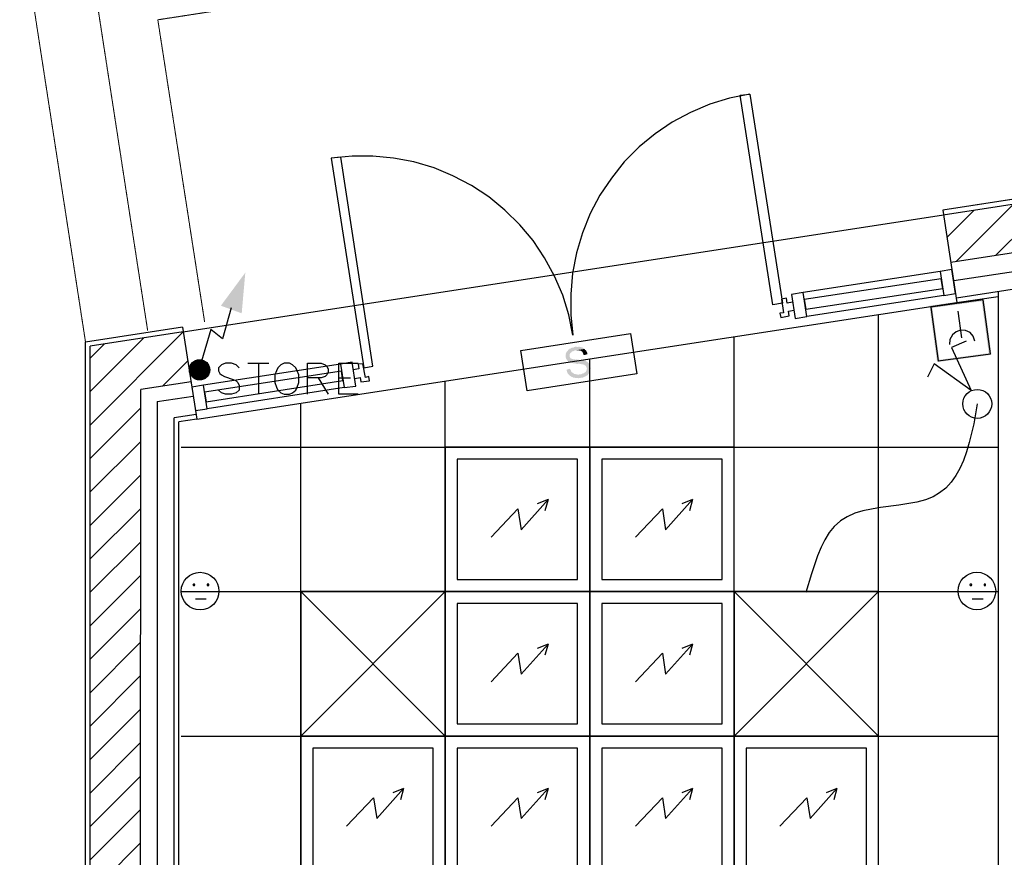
# Model space of a CAD drawing. Header units: millimetres. Extents: x 483 to 46833, y 1207 to 25488.
# Tile 4 of 19: x 483 to 4573, y 15344 to 18823. Entities that reach past the tile are written whole.
import ezdxf

# ---------------------------------------------------------------- set-up
doc = ezdxf.new("R2010")
doc.units = ezdxf.units.MM
doc.linetypes.add('PDF_IMPORT', pattern=[1, 0.8, -0.2])
for name, color, linetype in [('Chauffage', 1, 'Continuous'), ('Fond de plan', 7, 'Continuous'), ('Interrupteurs & Prises', 6, 'Continuous'), ('Luminaires', 40, 'Continuous'), ('Ossature FP', 7, 'Continuous'), ('Petites forces', 92, 'Continuous'), ('SSI', 5, 'Continuous')]:
    doc.layers.add(name, color=color, linetype=linetype)
doc.linetypes.add('ISOLATION', pattern='A,0.00254,-2.54,[134,ltypeshp.shx,S=2.54,R=0,X=-2.54,Y=0],-5.08,[134,ltypeshp.shx,S=2.54,R=180,X=2.54,Y=0],-2.54', length=10.16254)

# ---------------------------------------------------------------- blocks, each defined once
blk = doc.blocks.new('Dalle led 60x60')
at = {"layer": 'Luminaires'}
for p, q in [((-300, 300), (300, -300)), ((300, 300), (-300, -300))]:
    blk.add_line(p, q, dxfattribs=at)
blk.add_lwpolyline([(-300, -300), (300, -300), (300, 300), (-300, 300)], close=True, dxfattribs=at)
blk = doc.blocks.new('Plafond rayonnant')
at = {"layer": 'Chauffage'}
for points in [[(0, -600), (600, -600), (600, 0), (0, 0)], [(50, -550), (550, -550), (550, -50), (50, -50)]]:
    blk.add_lwpolyline(points, close=True, dxfattribs=at)
at = {"layer": 'Chauffage', "lineweight": -3}
for points in [[(190.4, -374.7), (302.1, -256.3), (315.4, -343), (427.1, -218), (382.2, -236.3)], [(427.1, -218), (413.9, -264.7)]]:
    blk.add_lwpolyline(points, dxfattribs=at)
blk = doc.blocks.new('Interrupteur VV')
at = {"layer": 'Interrupteurs & Prises', "lineweight": -3}
blk.add_lwpolyline([(-45.9, 261.1), (-106.8, 233.6), (-24.7, 56.1), (-178.7, 166), (-206.5, 111.1)], dxfattribs=at)
blk.add_circle((0, 0), 60.1, dxfattribs=at)
blk = doc.blocks.new('PC 10 16A 2P +T')
at = {"layer": 'Interrupteurs & Prises', "lineweight": -3}
for points in [[(-29.6, 24.8), (-27.4, 22.7), (-23, 22.7), (-21.2, 24.8), (-23, 29), (-27.4, 29)], [(29.5, 24.8), (29.5, 22.7), (36.2, 22.7), (36.2, 29), (29.5, 29)]]:
    blk.add_lwpolyline(points, close=True, dxfattribs=at)
blk.add_lwpolyline([(-19, -32.2), (25.6, -32.2)], dxfattribs=at)
blk.add_circle((0, 0), 78.1, dxfattribs=at)
blk = doc.blocks.new('Alimentation store')
at = {"layer": 'Petites forces', "lineweight": -3}
for points in [[(130.8, 257.9), (94.6, 129.1), (46.1, 167.1), (8.1, 36.1)], [(-42.6, 0.2), (-0.3, 40.3), (-42.6, 0.2)], [(-42.6, -2), (2, 40.3), (-42.6, -4.1)], [(-40.4, 10.7), (-10.8, 40.3)], [(-40.4, 8.6), (-8.6, 40.3), (-40.4, 6.5), (-6.4, 40.3)], [(-40.4, 4.4), (-4.7, 40.3), (-40.4, 2.3), (-2.5, 40.3)], [(-40.4, -4.1), (4.2, 40.3)], [(-40.4, -6.2), (5.9, 40.3), (-40.4, -6.2)], [(-40.4, -8.3), (8.1, 40.3), (-40.4, -8.3)], [(-40.4, -10.4), (10.3, 40.3), (-40.4, -10.4)], [(10.3, 40.3), (-40.4, -12.5), (12.5, 40.3)], [(-40.4, 12.8), (-13.1, 38.2)], [(-40.4, -14.6), (12.5, 38.2)], [(-38.2, 17.1), (-17, 38.2)], [(-38.2, 14.9), (-15.3, 38.2)], [(-38.2, -14.6), (14.3, 38.2), (-38.2, -14.6)], [(-38.2, -16.7), (16.5, 38.2), (-38.2, -16.7)], [(16.5, 38.2), (-38.2, -18.9), (18.7, 36.1), (-36, -18.9)], [(-36, 19.2), (-19.2, 36.1)], [(-36, -21), (20.9, 36.1), (-36, -21)], [(20.9, 36.1), (-36, -23.1), (23.1, 34), (-34.2, -23.1)], [(-34.2, 21.3), (-21.4, 34)], [(23.1, 34), (-34.2, -25.2), (24.9, 34)], [(-34.2, -25.2), (24.9, 31.8), (-32, -27.3), (27.1, 31.8), (-32, -27.3)], [(-32, -29.4), (27.1, 29.7)], [(-29.8, 27.6), (-27.6, 29.7)], [(-29.8, -29.4), (29.3, 29.7), (-29.8, -29.4)], [(-29.8, -31.5), (29.3, 29.7)], [(-27.6, -31.5), (31.5, 27.6), (-27.6, -31.5), (31.5, 27.6)], [(31.5, 25.5), (-25.8, -33.6), (33.7, 25.5), (-25.8, -33.6), (33.7, 23.4), (-23.6, -35.8), (35.5, 23.4)], [(-21.4, -35.8), (35.5, 21.3), (-21.4, -35.8)], [(-21.4, -37.9), (35.5, 21.3)], [(-19.2, -37.9), (37.7, 19.2), (-19.2, -37.9), (37.7, 17.1), (-17, -37.9), (37.7, 17.1)], [(-15.3, -37.9), (39.9, 14.9), (-13.1, -37.9), (39.9, 12.8), (-10.8, -37.9), (39.9, 12.8)], [(-8.6, -37.9), (39.9, 10.7), (-6.4, -37.9), (42.1, 8.6), (-4.7, -37.9), (42.1, 6.5), (-2.5, -37.9), (42.1, 4.4), (-0.3, -37.9)], [(2, -37.9), (42.1, 2.3), (2, -37.9)], [(42.1, 0.2), (4.2, -37.9), (42.1, -2), (5.9, -37.9)], [(164.3, 8.6), (152, 21.3), (133, 27.6), (107.4, 27.6), (90.6, 21.3), (77.9, 8.6), (77.9, -4.1), (84, -14.6), (90.6, -21), (103.4, -27.3), (139.2, -40), (152, -46.3), (158.2, -52.7), (164.3, -65.3), (164.3, -84.3), (152, -94.9), (133, -101.2), (107.4, -101.2), (90.6, -94.9), (77.9, -84.3)], [(200.5, 27.6), (287, 27.6)], [(244.7, 27.6), (244.7, -101.2)], [(447.6, -101.2), (447.6, 27.6), (504.6, 27.6), (521.3, 21.3), (528, 14.9), (534.1, 2.3), (534.1, -10.4), (528, -21), (521.3, -27.3), (504.6, -33.6), (447.6, -33.6)], [(659, -101.2), (578.7, -101.2), (578.7, 27.6), (659, 27.6)], [(8.1, -37.9), (42.1, -4.1), (8.1, -37.9)], [(42.1, -6.2), (10.3, -37.9), (42.1, -8.3), (12.5, -37.9)], [(42.1, -10.4), (14.3, -37.9), (39.9, -12.5)], [(39.9, -14.6), (16.5, -37.9), (39.9, -16.7)], [(18.7, -37.9), (37.7, -18.9)], [(20.9, -37.9), (37.7, -21)], [(23.1, -35.8), (35.5, -25.2)], [(491.8, -33.6), (534.1, -101.2)], [(578.7, -33.6), (627.2, -33.6)]]:
    blk.add_lwpolyline(points, dxfattribs=at)
blk.add_lwpolyline([(350.6, 27.6), (337.8, 21.3), (325, 8.6), (318.8, -4.1), (312.2, -21), (312.2, -52.7), (318.8, -71.7), (325, -84.3), (337.8, -94.9), (350.6, -101.2), (373.5, -101.2), (386.3, -94.9), (399.1, -84.3), (405.3, -71.7), (411.9, -52.7), (411.9, -21), (405.3, -4.1), (399.1, 8.6), (386.3, 21.3), (373.5, 27.6)], close=True, dxfattribs=at)
blk.add_circle((0, 0), 42.1, dxfattribs=at)
at = {"layer": 'Petites forces', "lineweight": -3, "transparency": 33554559}
blk.add_solid([(189.9, 403.7), (174.9, 234.7), (88.4, 266.3)], dxfattribs=at)
blk = doc.blocks.new('Déclencheur manuel')
at = {"layer": 'SSI', "lineweight": -3}
blk.add_lwpolyline([(223.7, -230.3), (223.7, -4.3), (4, -4.3), (4, -230.3)], close=True, dxfattribs=at)
for points in [[(61.3, -65.5), (65.3, -86.6), (75.9, -103.5), (93.1, -114.1), (114.3, -118.3), (133.3, -114.1), (150, -103.5), (162.8, -86.6), (166.8, -65.5)], [(114.3, -198.6), (114.3, -86.6)]]:
    blk.add_lwpolyline(points, dxfattribs=at)
at = {"layer": 'SSI', "lineweight": -3, "transparency": 33554559}
for points in [[(228.1, 0), (10.6, -8.5), (0, 0)], [(10.6, -8.5), (0, 0), (10.6, -230.3)], [(0, 0), (10.6, -230.3), (0, -230.3)], [(217.5, -8.5), (228.1, 0), (10.6, -8.5)], [(228.1, -236.6), (217.5, -8.5), (228.1, 0)], [(217.5, -226.1), (228.1, -236.6), (217.5, -8.5)], [(4.4, -226.1), (4.4, -236.6), (217.5, -226.1)], [(4.4, -236.6), (217.5, -226.1), (228.1, -236.6)]]:
    blk.add_solid(points, dxfattribs=at)
blk = doc.blocks.new('BAES')
at = {"layer": 'SSI', "transparency": 33554559}
for points in [[(223.7, -19), (222, -19), (217.5, -21.1), (207, -21.1), (204.8, -23.2), (200.8, -23.2), (198.6, -25.3), (194.2, -27.4), (192.4, -29.6), (190.2, -31.7), (188, -33.8), (185.8, -35.9), (183.6, -38), (181.8, -42.2), (181.8, -44.3), (179.6, -48.6), (179.6, -61.2), (181.8, -63.4), (181.8, -67.6), (183.6, -69.7), (183.6, -69.7), (185.8, -74), (188, -76), (190.2, -78.2), (194.2, -80.3), (196.4, -82.4), (200.8, -82.4), (203, -84.5), (204.8, -84.5), (209.2, -86.6), (213.1, -86.6), (217.5, -88.7), (222, -90.8), (230.3, -90.8), (234.3, -93), (236.5, -93), (240.9, -95.1), (244.9, -95.1), (247.1, -97.2), (251.5, -99.3), (253.3, -101.4), (255.5, -103.5), (255.5, -103.5), (257.7, -107.8), (257.7, -109.8), (259.9, -114.1), (259.9, -114.1), (257.7, -118.3), (257.7, -120.4), (255.5, -124.6), (253.3, -126.8), (251.5, -128.9), (247.1, -131), (244.9, -133.1), (238.7, -133.1), (234.3, -135.2), (185.8, -135.2), (188, -137.3), (190.2, -139.4), (194.2, -141.6), (196.4, -143.6), (200.8, -145.8), (203, -145.8), (207, -147.9), (213.1, -147.9), (217.5, -150), (238.7, -150), (243.1, -147.9), (247.1, -147.9), (249.3, -145.8), (253.3, -145.8), (253.3, -143.6), (257.7, -143.6), (259.9, -141.6), (262.1, -139.4), (263.9, -137.3), (266.1, -133.1), (268.3, -131), (270.5, -128.9), (272.7, -126.8), (272.7, -122.5), (274.5, -118.3), (274.5, -103.5), (272.7, -101.4), (270.5, -97.2), (270.5, -95.1), (270.5, -95.1), (268.3, -93), (266.1, -88.7), (262.1, -86.6), (259.9, -84.5), (257.7, -82.4), (253.3, -82.4), (251.5, -80.3), (249.3, -80.3), (244.9, -78.2), (243.1, -78.2), (238.7, -76), (234.3, -76), (230.3, -74), (225.9, -74), (222, -71.8), (217.5, -71.8), (213.1, -69.7), (209.2, -69.7), (207, -67.6), (204.8, -67.6), (203, -65.5), (200.8, -65.5), (198.6, -63.4), (196.4, -59.1), (196.4, -48.6), (198.6, -44.3), (200.8, -42.2), (203, -40.2), (204.8, -40.2), (207, -38), (209.2, -35.9), (215.3, -35.9), (219.8, -33.8), (262.1, -33.8), (259.9, -31.7), (257.7, -29.6), (255.5, -27.4), (251.5, -25.3), (249.3, -25.3), (247.1, -23.2), (244.9, -23.2), (240.9, -21.1), (232.6, -21.1), (228.1, -19)], [(262.1, -33.8), (223.7, -33.8), (228.1, -33.8), (232.6, -35.9), (238.7, -35.9), (240.9, -38), (244.9, -38), (247.1, -40.2), (249.3, -42.2), (251.5, -44.3), (251.5, -48.6), (253.3, -50.7), (253.3, -54.9), (255.5, -59.1), (270.5, -57), (270.5, -50.7), (268.3, -46.5), (268.3, -44.3), (266.1, -40.2), (263.9, -38), (263.9, -38)], [(190.2, -105.6), (175.2, -107.8), (175.2, -118.3), (177.4, -120.4), (177.4, -124.6), (179.6, -126.8), (181.8, -131), (183.6, -133.1), (185.8, -135.2), (228.1, -135.2), (217.5, -135.2), (215.3, -133.1), (211.4, -133.1), (209.2, -131), (204.8, -131), (203, -128.9), (200.8, -126.8), (198.6, -124.6), (196.4, -122.5), (194.2, -120.4), (192.4, -116.2), (192.4, -114.1), (190.2, -109.8)]]:
    blk.add_hatch(color=256, dxfattribs=at).paths.add_polyline_path(points)
at = {"layer": 'SSI', "lineweight": -3}
blk.add_lwpolyline([(0, -169), (0, 0), (460.7, 0), (460.7, -169)], close=True, dxfattribs=at)

msp = doc.modelspace()

# ---------------------------------------------------------------- hatches: boundary and pattern name
at = {"layer": 'Fond de plan', "true_color": 0x939598}
h = msp.add_hatch(dxfattribs=at)
h.set_pattern_fill('ANSI31', color=252, scale=30.94211)
h.set_pattern_definition([(45, (-17640.72, -1832.91), (-69.46702, 69.46702), [])])
h.paths.add_polyline_path([(1162.5, 17526.6), (776.2, 17467), (774.8, 9106.9), (31500.5, 1351.8), (31766.4, 2399.6), (31563.2, 2451), (31348.7, 1606.4), (984.6, 9270.2), (985.9, 17287.2), (1194.5, 17319.3)])
h.paths.add_polyline_path([(5306.6, 18163.7), (5305.5, 18163.5), (4320, 18011.6), (4350.3, 17814.9), (5336.4, 17966.9)])
h.paths.add_polyline_path([(10666.1, 18780.4), (10634.4, 18987.7), (6292.7, 18317.5), (6292.7, 18317.5), (6324.6, 18110.3)])
h.paths.add_polyline_path([(33521.8, 9320), (33192.3, 9497.5), (33097.7, 9321.9), (33291.5, 9218.6), (32917.5, 7749.9), (33112, 7703.5)])
h.paths.add_polyline_path([(33112, 7703.5), (32917.5, 7749.9), (32801.7, 7295.1), (32995.9, 7246)])
h.paths.add_polyline_path([(28503.8, 12016), (28409.3, 11840.4), (29844.2, 11069), (29868.9, 11114.8, -0.072362), (29867.3, 11126.8), (29866.8, 11126.4), (29867.3, 11126.2, -0.326522), (29896.6, 11166.3), (29938.9, 11244.6)], flags=17)
h.paths.add_polyline_path([(26114.9, 12879.9), (26163.6, 13063.9), (26070.7, 13236.7), (26054, 13227.8), (26054.1, 13227.6), (25990, 13193.6), (25990, 13193.5), (25960.7, 13082.7), (25867.8, 12715), (26061.1, 12666.7)], flags=17)
h.paths.add_polyline_path([(24978.8, 8399.4), (25094.7, 8855.4), (25098.8, 8874.3), (25099.4, 8874.1), (25722.4, 11326.1, -0.098953), (25714.7, 11364.3, -0.225129), (25751.3, 11441.4), (25772.4, 11525, -0.142071), (25757.5, 11576.4, -0.271318), (25806.6, 11660.2), (25816.4, 11699), (25623.1, 11749.5), (25546.7, 11447.5), (24276.9, 6446.9), (24253.7, 6349.7), (24446, 6301.1), (24458.7, 6349.7), (24464.3, 6375.2), (24464.5, 6375.2), (24875.1, 7991.2), (24887.5, 8041.9)], flags=17)
h.paths.add_polyline_path([(26324.1, 13186.1), (26307.1, 13218.1), (26233.2, 13258), (26260.3, 13307.5), (26248.3, 13331.5), (26070.7, 13236.7), (26163.6, 13063.9), (26176.2, 13040.4), (27529.5, 12312), (27625, 12489.3)], flags=17)
h.paths.add_polyline_path([(23757.2, 18011.4), (23375.6, 17953), (23377, 17943.8), (23406, 17756), (23647.4, 17793.8), (23737.6, 17625.9), (23913.8, 17719.5)])
h.paths.add_polyline_path([(19330.3, 17328.9), (18853.8, 17255.5), (18853.8, 17221.5), (19096, 17091.4), (19360.5, 17132.5)], flags=17)
h.paths.add_polyline_path([(18853.8, 17221.5), (18853.8, 17053.8), (19096, 17091.4)], flags=17)
h.paths.add_polyline_path([(18853.8, 17221.5), (18804.6, 17247.9), (18769.3, 17242.4), (18615.1, 17326.2), (18615.1, 17100.2), (18735.5, 17035.4), (18853.8, 17053.8)], flags=17)
h.paths.add_polyline_path([(18615.1, 17326.2), (18473.6, 17403), (18473.1, 17403.2), (18378.7, 17227.5), (18615.1, 17100.2)], flags=17)
h.paths.add_polyline_path([(18853.8, 17255.5), (18804.6, 17247.9), (18853.8, 17221.5)], flags=16)
h.paths.add_polyline_path([(14267.3, 19544.6), (14146.9, 19526.2), (14146, 19526), (14176, 19329.6), (14267.3, 19343.4)])
h.paths.add_polyline_path([(14508.1, 19532), (14436.3, 19570.5), (14267.3, 19544.6), (14267.3, 19343.4), (14400.4, 19363.5), (14508.1, 19305.6)])
h.paths.add_polyline_path([(14690.6, 19433.9), (14508.1, 19532), (14508.1, 19305.6), (14596.7, 19258)])

# ---------------------------------------------------------------- linework, layer by layer
at = {"layer": 'Fond de plan', "linetype": 'PDF_IMPORT', "lineweight": 5}
msp.add_line((756.8, 17483.7), (483.3, 19258.4), dxfattribs=at)
at = {"layer": 'Fond de plan'}
for p, q in [((5303.4, 18184.7), (4316.8, 18032.8)), ((1162.5, 17526.6), (4319.9, 18012.5)), ((4547.1, 17693.8), (4547.1, 13175.6)), ((1218.7, 17164.2), (4376, 17648)), ((1159.5, 17545.8), (756.8, 17483.7)), ((1159.5, 17545.8), (1219, 17164.3)), ((1162.5, 17526.6), (776.2, 17467)), ((755.4, 9091.8), (756.8, 17483.7)), ((774.8, 9086.9), (776.2, 17467)), ((1194.9, 17319.4), (985.9, 17287.2)), ((984.6, 9270.2), (985.9, 17287.2)), ((1215.7, 17183.5), (1125.2, 17169.5)), ((1124.1, 10778.6), (1125.2, 17169.5)), ((1143.6, 10778.6), (1144.7, 17152.8)), ((1218.7, 17164.2), (1144.7, 17152.8))]:
    msp.add_line(p, q, dxfattribs=at)
at = {"layer": 'Fond de plan', "linetype": 'ISOLATION', "ltscale": 0.14}
for p, q in [((4362.6, 17739.5), (5348, 17891.9)), ((1053.7, 17236.9), (1204.3, 17259.7)), ((1054.5, 9324.1), (1055.2, 17237.8))]:
    msp.add_line(p, q, dxfattribs=at)
at = {"layer": 'Fond de plan', "linetype": 'PDF_IMPORT', "lineweight": 5}
for points in [[(30137.4, 11329.2), (24251.6, 22397.3), (1057, 18822.7)], [(1014.8, 17531.9), (785, 19023.1)], [(1251.4, 17567.8), (1057, 18822.7)]]:
    msp.add_lwpolyline(points, dxfattribs=at)
at = {"layer": 'Fond de plan', "lineweight": -3}
for points in [[(3516.2, 18514.2), (3431.6, 18497.3), (3349.2, 18472), (3269, 18438.2), (3192.9, 18398), (3123.2, 18349.4), (3055.6, 18294.5), (2994.3, 18233.2), (2941.5, 18165.6), (2892.9, 18093.8), (2852.7, 18017.8), (2821.1, 17937.5), (2795.7, 17855.1), (2778.8, 17770.6), (2772.5, 17683.9), (2772.5, 17597.4), (2781, 17512.8), (2764.1, 17597.4), (2738.7, 17679.7), (2704.9, 17757.9), (2662.6, 17834), (2616.1, 17905.8), (2561.2, 17971.3), (2497.8, 18032.5), (2432.3, 18087.5), (2360.5, 18134), (2282.4, 18174.1), (2204.2, 18207.9), (2119.7, 18233.2), (2035.2, 18248), (1950.7, 18256.5), (1864.1, 18256.5), (1777.4, 18248)], [(5345.7, 17905.8), (5303.4, 18184.7), (4316.8, 18032.5), (4376, 17648), (4547.1, 17673.4)], [(5305.5, 18163.5), (4318.9, 18011.4)], [(5337.2, 17967.1), (4350.6, 17815)], [(5398.5, 17825.5), (4373.9, 17667)], [(4306.3, 17776.9), (3737.9, 17690.3)], [(4321.1, 17677.6), (4369.6, 17686.1), (4354.9, 17785.3), (4306.3, 17776.9), (4321.1, 17677.6), (3752.7, 17591)], [(3693.6, 17650.1), (3670.4, 17645.9), (3668.2, 17667), (3647.1, 17662.8), (3655.6, 17605.8), (3640.8, 17603.7), (3645, 17586.8), (3678.8, 17593.1), (3676.7, 17612.1), (3699.9, 17616.3)], [(1815.5, 17392.4), (1247.2, 17305.8)], [(1874.6, 17333.3), (1897.9, 17337.5), (1900, 17318.5), (1935.9, 17322.7), (1933.8, 17341.7), (1919, 17337.5), (1908.4, 17394.5), (1889.4, 17392.4), (1891.5, 17373.4), (1868.3, 17369.2)], [(1830.3, 17295.2), (1261.9, 17206.5)]]:
    msp.add_lwpolyline(points, dxfattribs=at)
for points in [[(3611.2, 17639.6), (3476, 18510), (3516.2, 18514.2), (3651.3, 17645.9)], [(1950.7, 17384), (1817.6, 18252.3), (1777.4, 18248), (1912.7, 17377.7)], [(3748.5, 17620.6), (4316.8, 17707.2), (4310.5, 17747.4), (3742.2, 17660.7)], [(3704.2, 17582.5), (3752.7, 17591), (3737.9, 17690.3), (3689.4, 17681.8)], [(1830.3, 17295.2), (1878.9, 17301.6), (1864.1, 17400.9), (1815.5, 17392.4)], [(1257.8, 17236.1), (1826, 17324.8), (1819.7, 17362.8), (1251.4, 17276.2)], [(1213.4, 17200.2), (1261.9, 17206.5), (1247.2, 17305.8), (1198.6, 17297.3)]]:
    msp.add_lwpolyline(points, close=True, dxfattribs=at)
at = {"layer": 'Luminaires', "lineweight": -3}
msp.add_lwpolyline([(4460.5, 17227.6), (4445.7, 17145.2), (4426.7, 17067.1), (4416.1, 17029), (4403.4, 16993.1), (4388.7, 16959.3), (4371.8, 16929.8), (4352.7, 16902.3), (4329.5, 16876.9), (4304.2, 16857.9), (4276.7, 16841), (4245, 16828.4), (4209.1, 16819.9), (4135.1, 16807.2), (4059.1, 16796.7), (4021.1, 16790.3), (3985.2, 16784), (3951.4, 16773.4), (3919.7, 16758.6), (3892.2, 16741.7), (3866.8, 16718.5), (3845.7, 16693.1), (3826.7, 16663.6), (3811.9, 16631.8), (3797.1, 16596), (3771.8, 16522), (3748.5, 16443.9)], dxfattribs=at)
at = {"layer": 'Ossature FP', "color": 252, "lineweight": -3, "true_color": 0x939598}
for points in [[(4050.7, 10777.7), (4050.7, 17598.2)], [(3450.7, 10777.7), (3450.7, 17506.2)], [(2850.7, 10777.7), (2850.7, 17414.3)], [(2250.7, 10777.7), (2250.7, 17322.4)], [(1650.7, 10777.7), (1650.7, 17230.4)], [(1154.2, 17048.1), (4547.1, 17048.1)], [(1154.2, 16448.1), (4547.1, 16448.1)], [(1154.2, 15848.1), (4547.1, 15848.1)]]:
    msp.add_lwpolyline(points, dxfattribs=at)

# ---------------------------------------------------------------- block references
msp.add_blockref('Alimentation store', (1230.5, 17369))
at = {"layer": 'Chauffage'}
for p in [(2250.7, 17048.1), (2850.7, 17048.1), (2250.7, 16448.1), (2850.7, 16448.1), (1650.7, 15848.1), (2250.7, 15848.1), (2850.7, 15848.1), (3450.7, 15848.1)]:
    msp.add_blockref('Plafond rayonnant', p, dxfattribs=at)
at = {"layer": 'Interrupteurs & Prises'}
for name, p in [('Interrupteur VV', (4460.5, 17227.6)), ('PC 10 16A 2P +T', (1232.5, 16450)), ('PC 10 16A 2P +T', (4459, 16450.4))]:
    msp.add_blockref(name, p, dxfattribs=at)
at = {"layer": 'Luminaires'}
for p in [(1950.7, 16148.1), (3750.7, 16148.1)]:
    msp.add_blockref('Dalle led 60x60', p, dxfattribs=at)
at = {"layer": 'SSI'}
for name, p, rotation in [('Déclencheur manuel', (4519.7, 17431.5), 187.7037044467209), ('BAES', (2565.4, 17449.4), 8.726085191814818)]:
    msp.add_blockref(name, p, dxfattribs=dict(at, rotation=rotation))

doc.saveas('drawing.dxf')
